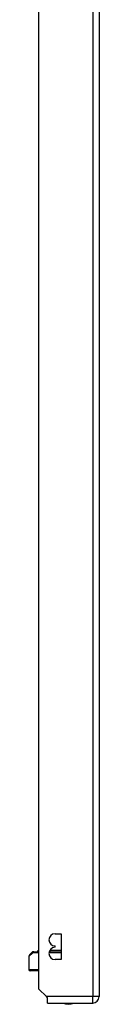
# Model space of a CAD drawing. Header units: inches. Extents: x 15 to 513, y 46 to 241.
# Tile 182 of 256: x 143.75 to 144.84, y 131.14 to 146.42. Entities that reach past the tile are written whole.
import ezdxf

# ---------------------------------------------------------------- set-up
doc = ezdxf.new("R2010")
doc.units = ezdxf.units.IN
doc.header["$MEASUREMENT"] = 0
doc.layers.add('Visible Edges(ANSI)', color=7, linetype='Continuous', lineweight=25)
doc.layers.add('Visible Tangent Edges(ANSI)', color=7, linetype='Continuous', lineweight=25)

msp = doc.modelspace()

# ---------------------------------------------------------------- linework, layer by layer
at = {"layer": 'Visible Edges(ANSI)'}
for p, q in [((143.906, 131.376), (143.906, 162.979)), ((144.84, 162.979), (144.84, 131.259)), ((144.156, 132.235), (144.251, 132.235)), ((144.251, 132.235), (144.251, 131.835)), ((144.156, 132.025), (144.156, 132.045)), ((143.751, 131.881), (143.751, 131.681)), ((143.762, 131.909), (143.798, 131.945)), ((143.828, 131.956), (143.826, 131.956)), ((143.828, 131.956), (143.906, 131.956)), ((144.065, 131.956), (144.251, 131.956)), ((144.244, 131.976), (144.073, 131.976)), ((144.251, 131.835), (144.156, 131.835)), ((143.906, 131.661), (143.77, 131.661)), ((144.023, 131.259), (143.906, 131.376)), ((144.04, 131.242), (144.023, 131.259)), ((144.04, 131.16), (144.04, 131.242)), ((144.04, 131.16), (144.741, 131.16))]:
    msp.add_line(p, q, dxfattribs=at)
at = {"layer": 'Visible Edges(ANSI)', "flags": 128}
msp.add_lwpolyline([(143.826, 131.956), (143.824, 131.956), (143.823, 131.956), (143.821, 131.956), (143.82, 131.956), (143.818, 131.956), (143.817, 131.955), (143.815, 131.955), (143.814, 131.955), (143.813, 131.954), (143.812, 131.954), (143.81, 131.953), (143.809, 131.953), (143.808, 131.952), (143.807, 131.952), (143.806, 131.951), (143.805, 131.95), (143.804, 131.95), (143.803, 131.949), (143.802, 131.948), (143.801, 131.948), (143.8, 131.947), (143.8, 131.946), (143.799, 131.946), (143.798, 131.945)], dxfattribs=at)
at = {"layer": 'Visible Edges(ANSI)'}
for centre, radius, start, end in [((144.156, 132.14), 0.095, 90, 270), ((144.156, 131.93), 0.095, 90, 270), ((143.79, 131.881), 0.0394, 135, 180), ((143.909, 131.946), 0.0295, 96.1386, 160.5288), ((144.244, 131.946), 0.0295, 75.893, 90), ((143.77, 131.681), 0.0197, 180, 270), ((144.741, 131.259), 0.099, 270, 0), ((144.363, 131.328), 0.187, 243.6399, 296.3601)]:
    msp.add_arc(centre, radius, start, end, dxfattribs=at)
at = {"layer": 'Visible Tangent Edges(ANSI)'}
for p, q in [((144.741, 162.979), (144.741, 131.259)), ((143.811, 131.937), (143.751, 131.881)), ((143.906, 131.937), (143.811, 131.937)), ((144.251, 131.937), (144.061, 131.937)), ((143.751, 131.681), (143.906, 131.681)), ((144.741, 131.259), (144.023, 131.259)), ((144.84, 131.259), (144.741, 131.259)), ((144.741, 131.16), (144.741, 131.259))]:
    msp.add_line(p, q, dxfattribs=at)
at = {"layer": 'Visible Tangent Edges(ANSI)', "flags": 128}
for points in [[(143.798, 131.945), (143.798, 131.945), (143.798, 131.945), (143.798, 131.945), (143.798, 131.945), (143.799, 131.945), (143.799, 131.945), (143.799, 131.945), (143.799, 131.945), (143.8, 131.944), (143.8, 131.944), (143.8, 131.944), (143.801, 131.944), (143.801, 131.944), (143.801, 131.943), (143.802, 131.943), (143.802, 131.943), (143.803, 131.942), (143.803, 131.942), (143.804, 131.942), (143.805, 131.941), (143.806, 131.941), (143.806, 131.94), (143.807, 131.939), (143.808, 131.939)], [(143.808, 131.939), (143.808, 131.938), (143.808, 131.938), (143.808, 131.938), (143.809, 131.938), (143.809, 131.938), (143.809, 131.938), (143.809, 131.938), (143.809, 131.938), (143.809, 131.938), (143.809, 131.938), (143.809, 131.938), (143.809, 131.938), (143.81, 131.938), (143.81, 131.937), (143.81, 131.937), (143.81, 131.937), (143.81, 131.937), (143.81, 131.937), (143.81, 131.937), (143.81, 131.937), (143.811, 131.937), (143.811, 131.937), (143.811, 131.937), (143.811, 131.937)]]:
    msp.add_lwpolyline(points, dxfattribs=at)
at = {"layer": 'Visible Tangent Edges(ANSI)'}
for centre, ratio, end_param in [((143.826, 131.937), 0.905633, 1.471837), ((143.828, 131.937), 0.880908, 1.570796)]:
    msp.add_ellipse(centre, major_axis=(0, 0.0197), ratio=ratio, start_param=0, end_param=end_param, dxfattribs=at)

doc.saveas('drawing.dxf')
